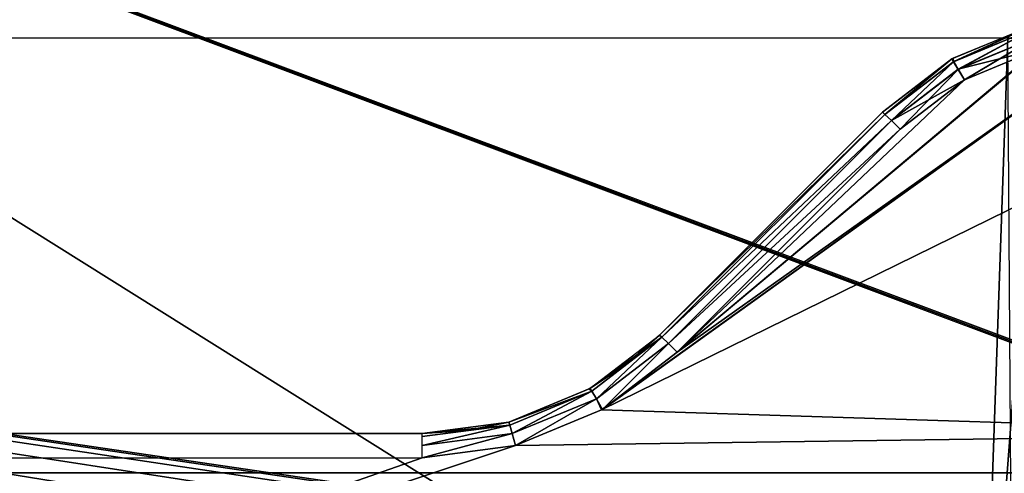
# Model space of a CAD drawing. Header units: millimetres. Extents: x -75 to 75, y -5 to 37.
# Tile 147 of 185: x 42.55 to 54.28, y 7.02 to 12.43. Entities that reach past the tile are written whole.
import ezdxf

# ---------------------------------------------------------------- set-up
doc = ezdxf.new("R2010")
doc.units = ezdxf.units.MM
doc.header["$LTSCALE"] = 127.314815
for name, color, linetype in [('134', 7, 'CONTINUOUS'), ('135', 7, 'CONTINUOUS'), ('137', 7, 'CONTINUOUS'), ('14', 7, 'CONTINUOUS'), ('150', 7, 'CONTINUOUS'), ('154', 7, 'CONTINUOUS'), ('158', 7, 'CONTINUOUS'), ('16', 7, 'CONTINUOUS'), ('219', 7, 'CONTINUOUS'), ('305', 7, 'CONTINUOUS'), ('306', 7, 'CONTINUOUS'), ('307', 7, 'CONTINUOUS'), ('336', 7, 'CONTINUOUS'), ('520', 7, 'CONTINUOUS'), ('522', 7, 'CONTINUOUS'), ('524', 7, 'CONTINUOUS'), ('526', 7, 'CONTINUOUS'), ('530', 7, 'CONTINUOUS'), ('531', 7, 'CONTINUOUS'), ('6', 7, 'CONTINUOUS'), ('8', 7, 'CONTINUOUS')]:
    doc.layers.add(name, color=color, linetype=linetype)

msp = doc.modelspace()

# ---------------------------------------------------------------- linework, layer by layer
at = {"layer": '134', "color": 251, "linetype": 'Continuous', "true_color": 0x464b4f}
for points in [[(47.343, 7.5, 94.936), (18.887, 7.5, 93.864), (18.887, 7.5, 94.936), (47.343, 7.5, 94.936)], [(31.481, 7.5, 93.864), (18.887, 7.5, 93.864), (47.343, 7.5, 94.936), (31.481, 7.5, 93.864)], [(31.787, 7.5, 93.804), (31.481, 7.5, 93.864), (47.343, 7.5, 94.936), (31.787, 7.5, 93.804)], [(34.511, 7.5, 93.864), (31.787, 7.5, 93.804), (47.343, 7.5, 94.936), (34.511, 7.5, 93.864)], [(47.343, 7.5, 93.864), (34.511, 7.5, 93.864), (47.343, 7.5, 94.936), (47.343, 7.5, 93.864)]]:
    msp.add_3dface(points, dxfattribs=at)
at = {"layer": '135', "color": 251, "linetype": 'Continuous', "true_color": 0x464b4f}
for points in [[(52.828, 11.328, 94.001), (50.172, 8.672, 93.908), (52.828, 11.328, 94.799), (52.828, 11.328, 94.001)], [(52.828, 11.328, 94.799), (50.172, 8.672, 93.908), (50.172, 8.672, 94.892), (52.828, 11.328, 94.799)]]:
    msp.add_3dface(points, dxfattribs=at)
at = {"layer": '137', "color": 251, "linetype": 'Continuous', "true_color": 0x464b4f}
for points in [[(50.172, 8.672, 94.892), (49.768, 8.319, 93.895), (49.346, 8.038, 94.916), (50.172, 8.672, 94.892)], [(50.172, 8.672, 94.892), (50.172, 8.672, 93.908), (49.768, 8.319, 93.895), (50.172, 8.672, 94.892)], [(49.768, 8.319, 93.895), (49.344, 8.036, 93.884), (49.346, 8.038, 94.916), (49.768, 8.319, 93.895)], [(49.334, 8.03, 93.884), (48.379, 7.636, 93.869), (48.389, 7.639, 94.93), (49.334, 8.03, 93.884)], [(49.346, 8.038, 94.916), (49.334, 8.03, 93.884), (48.389, 7.639, 94.93), (49.346, 8.038, 94.916)], [(49.344, 8.036, 93.884), (49.334, 8.03, 93.884), (49.346, 8.038, 94.916), (49.344, 8.036, 93.884)], [(48.379, 7.636, 93.869), (47.343, 7.5, 93.864), (47.877, 7.536, 94.934), (48.379, 7.636, 93.869)], [(48.389, 7.639, 94.93), (48.379, 7.636, 93.869), (47.877, 7.536, 94.934), (48.389, 7.639, 94.93)], [(47.343, 7.5, 93.864), (47.343, 7.5, 94.936), (47.877, 7.536, 94.934), (47.343, 7.5, 93.864)]]:
    msp.add_3dface(points, dxfattribs=at)
at = {"layer": '14', "color": 251, "linetype": 'Continuous', "true_color": 0x565d62}
for points in [[(-58.608, 7.032, 96.607), (-58.941, 32.5, 96.94), (58.941, 32.5, 96.94), (-58.608, 7.032, 96.607)], [(-58.554, 7.031, 96.607), (-58.608, 7.032, 96.607), (58.941, 32.5, 96.94), (-58.554, 7.031, 96.607)], [(-58.5, 7.031, 96.607), (-58.554, 7.031, 96.607), (58.941, 32.5, 96.94), (-58.5, 7.031, 96.607)], [(-2.359, 18.04, 96.751), (-58.5, 7.031, 96.607), (58.941, 32.5, 96.94), (-2.359, 18.04, 96.751)], [(2.503, 7.031, 96.607), (2.359, 18.04, 96.751), (58.941, 32.5, 96.94), (2.503, 7.031, 96.607)], [(58.5, 7.031, 96.607), (2.503, 7.031, 96.607), (58.941, 32.5, 96.94), (58.5, 7.031, 96.607)]]:
    msp.add_3dface(points, dxfattribs=at)
at = {"layer": '150', "color": 251, "linetype": 'Continuous', "true_color": 0x464b4f}
for points in [[(58.5, 12.21, 93.739), (58.5, 7.496, 93.574), (49.483, 7.781, 93.584), (58.5, 12.21, 93.739)], [(55.657, 12.21, 93.739), (58.5, 12.21, 93.739), (49.483, 7.781, 93.584), (55.657, 12.21, 93.739)], [(49.494, 7.787, 93.585), (55.657, 12.21, 93.739), (49.483, 7.781, 93.584), (49.494, 7.787, 93.585)], [(50.384, 8.47, 93.608), (55.657, 12.21, 93.739), (49.494, 7.787, 93.585), (50.384, 8.47, 93.608)], [(54.7, 12.085, 93.735), (55.657, 12.21, 93.739), (50.384, 8.47, 93.608), (54.7, 12.085, 93.735)], [(54.684, 12.08, 93.735), (54.7, 12.085, 93.735), (50.384, 8.47, 93.608), (54.684, 12.08, 93.735)], [(53.807, 11.715, 93.722), (54.684, 12.08, 93.735), (50.384, 8.47, 93.608), (53.807, 11.715, 93.722)], [(53.041, 11.127, 93.701), (53.807, 11.715, 93.722), (50.384, 8.47, 93.608), (53.041, 11.127, 93.701)], [(49.483, 7.781, 93.584), (58.5, 7.496, 93.574), (48.456, 7.357, 93.57), (49.483, 7.781, 93.584)], [(58.5, 7.496, 93.574), (58.5, 2.79, 93.41), (34.743, 2.79, 93.41), (58.5, 7.496, 93.574)], [(48.456, 7.357, 93.57), (58.5, 7.496, 93.574), (34.743, 2.79, 93.41), (48.456, 7.357, 93.57)], [(47.343, 7.21, 93.564), (48.456, 7.357, 93.57), (34.743, 2.79, 93.41), (47.343, 7.21, 93.564)], [(34.511, 7.21, 93.564), (47.343, 7.21, 93.564), (34.743, 2.79, 93.41), (34.511, 7.21, 93.564)]]:
    msp.add_3dface(points, dxfattribs=at)
at = {"layer": '154', "color": 251, "linetype": 'Continuous', "true_color": 0x464b4f}
for points in [[(54.323, 12.21, 57), (54.707, 12.21, 53.637), (53.994, 2.79, 57), (54.323, 12.21, 57)], [(53.994, 2.79, 57), (54.707, 12.21, 53.637), (54.386, 2.79, 53.563), (53.994, 2.79, 57)], [(54.386, 2.79, 60.437), (54.323, 12.21, 57), (53.994, 2.79, 57), (54.386, 2.79, 60.437)]]:
    msp.add_3dface(points, dxfattribs=at)
at = {"layer": '158', "color": 251, "linetype": 'Continuous', "true_color": 0x464b4f}
for points in [[(54.386, 2.79, -53.563), (54.323, 12.21, -57), (53.994, 2.79, -57), (54.386, 2.79, -53.563)], [(53.994, 2.79, -57), (54.707, 12.21, -60.363), (54.386, 2.79, -60.437), (53.994, 2.79, -57)], [(54.323, 12.21, -57), (54.707, 12.21, -60.363), (53.994, 2.79, -57), (54.323, 12.21, -57)]]:
    msp.add_3dface(points, dxfattribs=at)
at = {"layer": '16', "color": 251, "linetype": 'Continuous', "true_color": 0x565d62}
for points in [[(58.608, 7.032, -96.607), (58.941, 32.5, -96.94), (2.487, 28.04, -96.882), (58.608, 7.032, -96.607)], [(2.946, 7.031, -96.607), (58.5, 7.031, -96.607), (2.487, 28.04, -96.882), (2.946, 7.031, -96.607)], [(58.5, 7.031, -96.607), (58.554, 7.031, -96.607), (2.487, 28.04, -96.882), (58.5, 7.031, -96.607)], [(58.554, 7.031, -96.607), (58.608, 7.032, -96.607), (2.487, 28.04, -96.882), (58.554, 7.031, -96.607)]]:
    msp.add_3dface(points, dxfattribs=at)
at = {"layer": '219', "color": 251, "linetype": 'Continuous', "true_color": 0x464b4f}
for points in [[(53.781, 2.79, -93.41), (53.803, 4.089, -93.456), (10.356, 12.21, -93.739), (53.781, 2.79, -93.41)], [(53.803, 4.089, -93.456), (53.892, 4.666, -93.476), (10.356, 12.21, -93.739), (53.803, 4.089, -93.456)], [(53.892, 4.666, -93.476), (54.104, 5.124, -93.492), (10.356, 12.21, -93.739), (53.892, 4.666, -93.476)], [(54.104, 5.124, -93.492), (54.374, 5.423, -93.502), (10.356, 12.21, -93.739), (54.104, 5.124, -93.492)], [(54.374, 5.423, -93.502), (54.653, 5.579, -93.508), (10.356, 12.21, -93.739), (54.374, 5.423, -93.502)], [(54.653, 5.579, -93.508), (54.916, 5.624, -93.509), (10.356, 12.21, -93.739), (54.653, 5.579, -93.508)], [(10.356, 12.21, -93.739), (55.084, 5.624, -93.509), (55.254, 12.21, -93.739), (10.356, 12.21, -93.739)], [(54.916, 5.624, -93.509), (55.084, 5.624, -93.509), (10.356, 12.21, -93.739), (54.916, 5.624, -93.509)], [(38.356, 5.576, -93.507), (53.781, 2.79, -93.41), (10.356, 12.21, -93.739), (38.356, 5.576, -93.507)]]:
    msp.add_3dface(points, dxfattribs=at)
at = {"layer": '305', "color": 251, "linetype": 'Continuous', "true_color": 0x464b4f}
for points in [[(53.678, 11.932, 93.874), (53.657, 11.964, 94.022), (54.605, 12.359, 94.034), (53.678, 11.932, 93.874)], [(54.634, 12.327, 93.887), (53.678, 11.932, 93.874), (54.622, 12.364, 94.035), (54.634, 12.327, 93.887)], [(54.622, 12.364, 94.035), (53.678, 11.932, 93.874), (54.605, 12.359, 94.034), (54.622, 12.364, 94.035)], [(53.733, 11.841, 93.765), (53.678, 11.932, 93.874), (54.634, 12.327, 93.887), (53.733, 11.841, 93.765)], [(54.662, 12.225, 93.778), (53.733, 11.841, 93.765), (54.634, 12.327, 93.887), (54.662, 12.225, 93.778)], [(54.7, 12.085, 93.735), (53.733, 11.841, 93.765), (54.662, 12.225, 93.778), (54.7, 12.085, 93.735)], [(54.7, 12.085, 93.735), (54.684, 12.08, 93.735), (53.733, 11.841, 93.765), (54.7, 12.085, 93.735)], [(54.684, 12.08, 93.735), (53.807, 11.715, 93.722), (53.733, 11.841, 93.765), (54.684, 12.08, 93.735)], [(52.828, 11.328, 94.001), (53.657, 11.964, 94.022), (52.859, 11.303, 93.853), (52.828, 11.328, 94.001)], [(53.657, 11.964, 94.022), (53.678, 11.932, 93.874), (52.859, 11.303, 93.853), (53.657, 11.964, 94.022)], [(52.859, 11.303, 93.853), (53.678, 11.932, 93.874), (52.936, 11.23, 93.744), (52.859, 11.303, 93.853)], [(53.678, 11.932, 93.874), (53.733, 11.841, 93.765), (52.936, 11.23, 93.744), (53.678, 11.932, 93.874)], [(53.733, 11.841, 93.765), (53.807, 11.715, 93.722), (52.936, 11.23, 93.744), (53.733, 11.841, 93.765)], [(53.807, 11.715, 93.722), (53.041, 11.127, 93.701), (52.936, 11.23, 93.744), (53.807, 11.715, 93.722)]]:
    msp.add_3dface(points, dxfattribs=at)
at = {"layer": '306', "color": 251, "linetype": 'Continuous', "true_color": 0x464b4f}
for points in [[(50.172, 8.672, 93.908), (52.828, 11.328, 94.001), (52.859, 11.303, 93.853), (50.172, 8.672, 93.908)], [(50.172, 8.672, 93.908), (52.859, 11.303, 93.853), (50.202, 8.647, 93.76), (50.172, 8.672, 93.908)], [(52.859, 11.303, 93.853), (52.936, 11.23, 93.744), (50.202, 8.647, 93.76), (52.859, 11.303, 93.853)], [(50.202, 8.647, 93.76), (52.936, 11.23, 93.744), (50.279, 8.573, 93.651), (50.202, 8.647, 93.76)], [(52.936, 11.23, 93.744), (53.041, 11.127, 93.701), (50.279, 8.573, 93.651), (52.936, 11.23, 93.744)], [(53.041, 11.127, 93.701), (50.384, 8.47, 93.608), (50.279, 8.573, 93.651), (53.041, 11.127, 93.701)]]:
    msp.add_3dface(points, dxfattribs=at)
at = {"layer": '307', "color": 251, "linetype": 'Continuous', "true_color": 0x464b4f}
for points in [[(49.344, 8.036, 93.884), (50.202, 8.647, 93.76), (49.366, 8.004, 93.737), (49.344, 8.036, 93.884)], [(49.344, 8.036, 93.884), (49.768, 8.319, 93.895), (50.202, 8.647, 93.76), (49.344, 8.036, 93.884)], [(50.202, 8.647, 93.76), (49.42, 7.913, 93.628), (49.366, 8.004, 93.737), (50.202, 8.647, 93.76)], [(50.202, 8.647, 93.76), (50.279, 8.573, 93.651), (49.42, 7.913, 93.628), (50.202, 8.647, 93.76)], [(50.279, 8.573, 93.651), (49.494, 7.787, 93.585), (49.42, 7.913, 93.628), (50.279, 8.573, 93.651)], [(50.384, 8.47, 93.608), (49.494, 7.787, 93.585), (50.279, 8.573, 93.651), (50.384, 8.47, 93.608)], [(49.768, 8.319, 93.895), (50.172, 8.672, 93.908), (50.202, 8.647, 93.76), (49.768, 8.319, 93.895)], [(48.379, 7.636, 93.869), (49.334, 8.03, 93.884), (49.366, 8.004, 93.737), (48.379, 7.636, 93.869)], [(48.39, 7.599, 93.722), (48.379, 7.636, 93.869), (49.366, 8.004, 93.737), (48.39, 7.599, 93.722)], [(48.418, 7.498, 93.613), (48.39, 7.599, 93.722), (49.366, 8.004, 93.737), (48.418, 7.498, 93.613)], [(49.42, 7.913, 93.628), (48.418, 7.498, 93.613), (49.366, 8.004, 93.737), (49.42, 7.913, 93.628)], [(49.334, 8.03, 93.884), (49.344, 8.036, 93.884), (49.366, 8.004, 93.737), (49.334, 8.03, 93.884)], [(48.456, 7.357, 93.57), (48.418, 7.498, 93.613), (49.42, 7.913, 93.628), (48.456, 7.357, 93.57)], [(49.483, 7.781, 93.584), (48.456, 7.357, 93.57), (49.42, 7.913, 93.628), (49.483, 7.781, 93.584)], [(49.494, 7.787, 93.585), (49.483, 7.781, 93.584), (49.42, 7.913, 93.628), (49.494, 7.787, 93.585)], [(47.343, 7.5, 93.864), (48.379, 7.636, 93.869), (48.39, 7.599, 93.722), (47.343, 7.5, 93.864)], [(47.343, 7.462, 93.717), (48.39, 7.599, 93.722), (47.343, 7.356, 93.608), (47.343, 7.462, 93.717)], [(47.343, 7.5, 93.864), (48.39, 7.599, 93.722), (47.343, 7.462, 93.717), (47.343, 7.5, 93.864)], [(48.39, 7.599, 93.722), (48.418, 7.498, 93.613), (47.343, 7.356, 93.608), (48.39, 7.599, 93.722)], [(48.456, 7.357, 93.57), (47.343, 7.21, 93.564), (48.418, 7.498, 93.613), (48.456, 7.357, 93.57)], [(48.418, 7.498, 93.613), (47.343, 7.21, 93.564), (47.343, 7.356, 93.608), (48.418, 7.498, 93.613)]]:
    msp.add_3dface(points, dxfattribs=at)
at = {"layer": '336', "color": 251, "linetype": 'Continuous', "true_color": 0x464b4f}
for points in [[(53.677, 11.931, 94.926), (54.621, 12.364, 94.765), (53.671, 11.972, 94.778), (53.677, 11.931, 94.926)], [(54.633, 12.327, 94.913), (54.621, 12.364, 94.765), (53.677, 11.931, 94.926), (54.633, 12.327, 94.913)], [(53.732, 11.84, 95.035), (54.633, 12.327, 94.913), (53.677, 11.931, 94.926), (53.732, 11.84, 95.035)], [(54.661, 12.225, 95.022), (54.633, 12.327, 94.913), (53.732, 11.84, 95.035), (54.661, 12.225, 95.022)], [(53.806, 11.714, 95.078), (54.661, 12.225, 95.022), (53.732, 11.84, 95.035), (53.806, 11.714, 95.078)], [(53.82, 11.722, 95.078), (54.661, 12.225, 95.022), (53.806, 11.714, 95.078), (53.82, 11.722, 95.078)], [(54.699, 12.084, 95.065), (54.661, 12.225, 95.022), (53.82, 11.722, 95.078), (54.699, 12.084, 95.065)], [(53.656, 11.964, 94.778), (53.677, 11.931, 94.926), (53.671, 11.972, 94.778), (53.656, 11.964, 94.778)], [(52.859, 11.303, 94.947), (53.656, 11.964, 94.778), (52.828, 11.328, 94.799), (52.859, 11.303, 94.947)], [(53.677, 11.931, 94.926), (53.656, 11.964, 94.778), (52.859, 11.303, 94.947), (53.677, 11.931, 94.926)], [(52.936, 11.23, 95.056), (53.677, 11.931, 94.926), (52.859, 11.303, 94.947), (52.936, 11.23, 95.056)], [(53.732, 11.84, 95.035), (53.677, 11.931, 94.926), (52.936, 11.23, 95.056), (53.732, 11.84, 95.035)], [(53.041, 11.127, 95.099), (53.732, 11.84, 95.035), (52.936, 11.23, 95.056), (53.041, 11.127, 95.099)], [(53.806, 11.714, 95.078), (53.732, 11.84, 95.035), (53.041, 11.127, 95.099), (53.806, 11.714, 95.078)]]:
    msp.add_3dface(points, dxfattribs=at)
at = {"layer": '520', "linetype": 'Continuous'}
msp.add_3dface([(0, 28.1, -87), (57, 28.1, -87), (38.5, 10.6, -12), (0, 28.1, -87)], dxfattribs=at)
at = {"layer": '522', "linetype": 'Continuous'}
for points in [[(57, 28.1, -87), (57, 28.1, -30), (38.5, 10.6, -12), (57, 28.1, -87)], [(57, 28.1, -30), (57, 28.1, 27), (38.5, 10.6, -12), (57, 28.1, -30)], [(57, 28.1, 27), (38.5, 10.6, 20), (38.5, 10.6, -12), (57, 28.1, 27)]]:
    msp.add_3dface(points, dxfattribs=at)
at = {"layer": '524', "linetype": 'Continuous'}
msp.add_3dface([(56.841, 28.5, -86.954), (-56.841, 28.5, -86.954), (38.341, 11, -11.954), (56.841, 28.5, -86.954)], dxfattribs=at)
at = {"layer": '526', "linetype": 'Continuous'}
for points in [[(56.841, 28.5, 26.729), (56.841, 28.5, -86.954), (38.341, 11, 19.729), (56.841, 28.5, 26.729)], [(38.341, 11, 19.729), (56.841, 28.5, -86.954), (38.341, 11, -11.954), (38.341, 11, 19.729)]]:
    msp.add_3dface(points, dxfattribs=at)
at = {"layer": '530', "linetype": 'Continuous'}
msp.add_3dface([(57, 28.1, 27), (0, 28.1, 27), (38.5, 10.6, 20), (57, 28.1, 27)], dxfattribs=at)
at = {"layer": '531', "linetype": 'Continuous'}
for points in [[(-56.841, 28.5, 26.729), (56.841, 28.5, 26.729), (-38.341, 11, 19.729), (-56.841, 28.5, 26.729)], [(56.841, 28.5, 26.729), (38.341, 11, 19.729), (-38.341, 11, 19.729), (56.841, 28.5, 26.729)]]:
    msp.add_3dface(points, dxfattribs=at)
at = {"layer": '6', "color": 251, "linetype": 'Continuous', "true_color": 0x565d62}
for points in [[(-0.5, 0, 104.516), (58.517, 0, 104.516), (-0.5, 37, 105), (-0.5, 0, 104.516)], [(58.517, 0, 104.516), (59.001, 37, 105), (-0.5, 37, 105), (58.517, 0, 104.516)]]:
    msp.add_3dface(points, dxfattribs=at)
at = {"layer": '8', "color": 251, "linetype": 'Continuous', "true_color": 0x565d62}
for points in [[(-58.517, 0, -104.516), (-59.001, 37, -105), (59.001, 37, -105), (-58.517, 0, -104.516)], [(58.517, 0, -104.516), (-58.517, 0, -104.516), (59.001, 37, -105), (58.517, 0, -104.516)]]:
    msp.add_3dface(points, dxfattribs=at)

doc.saveas('drawing.dxf')
